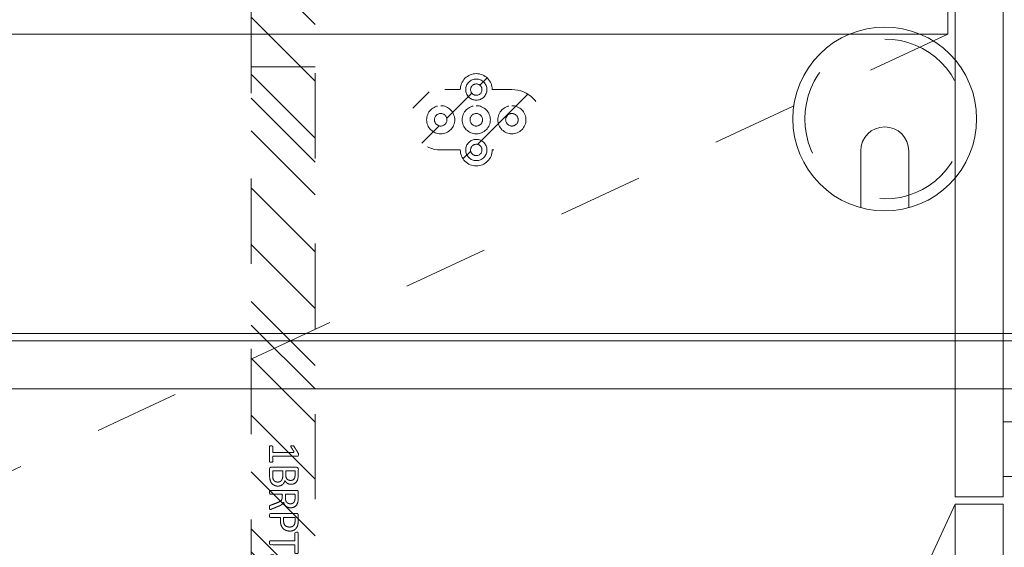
# Model space of a CAD drawing. Header units: inches. Extents: x -462 to -293, y -254 to -12.
# Tile 62 of 89: x -374.03 to -358.63, y -30.52 to -22.27. Entities that reach past the tile are written whole.
import ezdxf

# ---------------------------------------------------------------- set-up
doc = ezdxf.new("R2010")
doc.units = ezdxf.units.IN
doc.header["$LTSCALE"] = 32
doc.header["$MEASUREMENT"] = 0
doc.header["$PDMODE"] = 1
doc.header["$PDSIZE"] = -2
doc.linetypes.add('Dash Style-1', pattern=[0.083328, 0.041656, -0.041672])
for name, color, linetype, lineweight in [('DashLine', 7, 'Dash Style-1', 13), ('DashLineFill', 7, 'Dash Style-1', 13), ('Drawing', 7, 'Continuous', 18), ('Grommet_1', 7, 'Continuous', 5), ('Metal-DeskStructure', 7, 'Continuous', 13), ('Metal-Grommet', 7, 'Continuous', 13), ('None', 7, 'Continuous', 18), ('SolidLine', 7, 'Continuous', 15), ('Wood_1-H', 7, 'Continuous', 13)]:
    doc.layers.add(name, color=color, linetype=linetype, lineweight=lineweight)
pattern_1 = [(45, (0, 0), (-1.61302, 1.9357), []), (45, (-1.0608, 1.0608), (-0.472346, 0.416761), [])]

# ---------------------------------------------------------------- blocks, each defined once
blk = doc.blocks.new('1BPJHN-ShroudBracket (2D)')
at = {"layer": 'DashLineFill', "linetype": 'Continuous', "lineweight": 13}
h = blk.add_hatch(dxfattribs=at)
h.set_pattern_fill('Steel', color=253, style=0, pattern_type=2)
h.set_pattern_definition(pattern_1)
edge = h.paths.add_edge_path()
edge.add_line((0.557, 0.472), (0.25, 0.472))
edge.add_arc((0, 0.472), 0.25, 0, 180)
edge.add_line((-0.25, 0.472), (-0.557, 0.472))
edge.add_arc((-0.557, 0), 0.472, 90, 270)
edge.add_line((-0.557, -0.472), (-0.25, -0.472))
edge.add_arc((0, -0.472), 0.25, 180, 360)
edge.add_line((0.25, -0.472), (0.557, -0.472))
edge.add_arc((0.557, 0), 0.472, 270, 450)
edge.add_line((0.557, 0.472), (0.557, 0.472))
edge = h.paths.add_edge_path()
edge.add_arc((0, 0), 0.0979, 180, 360)
edge.add_arc((0, 0), 0.0979, 0, 180)
edge.add_line((-0.098, 0), (-0.098, 0))
edge = h.paths.add_edge_path()
edge.add_arc((0, 0.472), 0.0885, 180, 360)
edge.add_arc((0, 0.472), 0.0885, 0, 180)
edge.add_line((-0.089, 0.472), (-0.089, 0.472))
edge = h.paths.add_edge_path()
edge.add_arc((-0.557, 0), 0.098, 180, 360)
edge.add_arc((-0.557, 0), 0.098, 0, 180)
edge.add_line((-0.655, 0), (-0.655, 0))
edge = h.paths.add_edge_path()
edge.add_arc((0.557, 0), 0.098, 180, 360)
edge.add_arc((0.557, 0), 0.098, 0, 180)
edge.add_line((0.459, 0), (0.459, 0))
edge = h.paths.add_edge_path()
edge.add_arc((0, -0.472), 0.0885, 180, 360)
edge.add_arc((0, -0.472), 0.0885, 0, 180)
edge.add_line((-0.089, -0.472), (-0.089, -0.472))
at = {"layer": 'DashLine', "flags": 128}
for points in [[(0, 0.638), (0.016, 0.638), (0.032, 0.635), (0.048, 0.631), (0.064, 0.626), (0.078, 0.619), (0.092, 0.61), (0.105, 0.601), (0.117, 0.59), (0.128, 0.578), (0.138, 0.565), (0.146, 0.551), (0.153, 0.536), (0.159, 0.521), (0.163, 0.505), (0.165, 0.489), (0.166, 0.472), (0.165, 0.456), (0.163, 0.44), (0.159, 0.424), (0.153, 0.409), (0.146, 0.394), (0.138, 0.38), (0.128, 0.367), (0.117, 0.355), (0.105, 0.344), (0.092, 0.334), (0.078, 0.326), (0.064, 0.319), (0.048, 0.314), (0.032, 0.31), (0.016, 0.307), (0, 0.306), (-0.016, 0.307), (-0.032, 0.31), (-0.048, 0.314), (-0.064, 0.319), (-0.078, 0.326), (-0.092, 0.334), (-0.105, 0.344), (-0.117, 0.355), (-0.128, 0.367), (-0.138, 0.38), (-0.146, 0.394), (-0.153, 0.409), (-0.159, 0.424), (-0.163, 0.44), (-0.165, 0.456), (-0.166, 0.472), (-0.165, 0.489), (-0.163, 0.505), (-0.159, 0.521), (-0.153, 0.536), (-0.146, 0.551), (-0.138, 0.565), (-0.128, 0.578), (-0.117, 0.59), (-0.105, 0.601), (-0.092, 0.61), (-0.078, 0.619), (-0.064, 0.626), (-0.048, 0.631), (-0.032, 0.635), (-0.016, 0.638)], [(-0.557, 0.22), (-0.536, 0.219), (-0.514, 0.216), (-0.493, 0.211), (-0.473, 0.203), (-0.453, 0.194), (-0.435, 0.183), (-0.418, 0.17), (-0.402, 0.156), (-0.387, 0.14), (-0.374, 0.122), (-0.363, 0.104), (-0.354, 0.084), (-0.347, 0.064), (-0.341, 0.043), (-0.338, 0.022), (-0.337, 0), (-0.338, -0.022), (-0.341, -0.043), (-0.347, -0.064), (-0.354, -0.084), (-0.363, -0.104), (-0.374, -0.122), (-0.387, -0.14), (-0.402, -0.156), (-0.418, -0.17), (-0.435, -0.183), (-0.453, -0.194), (-0.473, -0.203), (-0.493, -0.211), (-0.514, -0.216), (-0.536, -0.219), (-0.557, -0.22), (-0.579, -0.219), (-0.6, -0.216), (-0.621, -0.211), (-0.641, -0.203), (-0.661, -0.194), (-0.679, -0.183), (-0.697, -0.17), (-0.713, -0.156), (-0.727, -0.14), (-0.74, -0.122), (-0.751, -0.104), (-0.76, -0.084), (-0.768, -0.064), (-0.773, -0.043), (-0.776, -0.022), (-0.777, 0), (-0.776, 0.022), (-0.773, 0.043), (-0.768, 0.064), (-0.76, 0.084), (-0.751, 0.104), (-0.74, 0.122), (-0.727, 0.14), (-0.713, 0.156), (-0.697, 0.17), (-0.679, 0.183), (-0.661, 0.194), (-0.641, 0.203), (-0.621, 0.211), (-0.6, 0.216), (-0.579, 0.219)], [(0, 0.22), (0.022, 0.219), (0.043, 0.216), (0.064, 0.211), (0.084, 0.203), (0.104, 0.194), (0.122, 0.183), (0.14, 0.17), (0.156, 0.156), (0.17, 0.14), (0.183, 0.122), (0.194, 0.104), (0.203, 0.084), (0.211, 0.064), (0.216, 0.043), (0.219, 0.022), (0.22, 0), (0.219, -0.022), (0.216, -0.043), (0.211, -0.064), (0.203, -0.084), (0.194, -0.104), (0.183, -0.122), (0.17, -0.14), (0.156, -0.156), (0.14, -0.17), (0.122, -0.183), (0.104, -0.194), (0.084, -0.203), (0.064, -0.211), (0.043, -0.216), (0.022, -0.219), (0, -0.22), (-0.022, -0.219), (-0.043, -0.216), (-0.064, -0.211), (-0.084, -0.203), (-0.104, -0.194), (-0.122, -0.183), (-0.14, -0.17), (-0.156, -0.156), (-0.17, -0.14), (-0.183, -0.122), (-0.194, -0.104), (-0.203, -0.084), (-0.211, -0.064), (-0.216, -0.043), (-0.219, -0.022), (-0.22, 0), (-0.219, 0.022), (-0.216, 0.043), (-0.211, 0.064), (-0.203, 0.084), (-0.194, 0.104), (-0.183, 0.122), (-0.17, 0.14), (-0.156, 0.156), (-0.14, 0.17), (-0.122, 0.183), (-0.104, 0.194), (-0.084, 0.203), (-0.064, 0.211), (-0.043, 0.216), (-0.022, 0.219)], [(0.557, 0.22), (0.579, 0.219), (0.6, 0.216), (0.621, 0.211), (0.641, 0.203), (0.661, 0.194), (0.679, 0.183), (0.697, 0.17), (0.713, 0.156), (0.727, 0.14), (0.74, 0.122), (0.751, 0.104), (0.76, 0.084), (0.768, 0.064), (0.773, 0.043), (0.776, 0.022), (0.777, 0), (0.776, -0.022), (0.773, -0.043), (0.768, -0.064), (0.76, -0.084), (0.751, -0.104), (0.74, -0.122), (0.727, -0.14), (0.713, -0.156), (0.697, -0.17), (0.679, -0.183), (0.661, -0.194), (0.641, -0.203), (0.621, -0.211), (0.6, -0.216), (0.579, -0.219), (0.557, -0.22), (0.536, -0.219), (0.514, -0.216), (0.493, -0.211), (0.473, -0.203), (0.453, -0.194), (0.435, -0.183), (0.418, -0.17), (0.402, -0.156), (0.387, -0.14), (0.374, -0.122), (0.363, -0.104), (0.354, -0.084), (0.347, -0.064), (0.341, -0.043), (0.338, -0.022), (0.337, 0), (0.338, 0.022), (0.341, 0.043), (0.347, 0.064), (0.354, 0.084), (0.363, 0.104), (0.374, 0.122), (0.387, 0.14), (0.402, 0.156), (0.418, 0.17), (0.435, 0.183), (0.453, 0.194), (0.473, 0.203), (0.493, 0.211), (0.514, 0.216), (0.536, 0.219)], [(0.557, 0.098), (0.567, 0.097), (0.576, 0.096), (0.586, 0.094), (0.595, 0.09), (0.603, 0.086), (0.612, 0.081), (0.619, 0.076), (0.626, 0.069), (0.633, 0.062), (0.639, 0.054), (0.643, 0.046), (0.648, 0.037), (0.651, 0.028), (0.653, 0.019), (0.655, 0.01), (0.655, 0), (0.655, -0.01), (0.653, -0.019), (0.651, -0.028), (0.648, -0.037), (0.643, -0.046), (0.639, -0.054), (0.633, -0.062), (0.626, -0.069), (0.619, -0.076), (0.612, -0.081), (0.603, -0.086), (0.595, -0.09), (0.586, -0.094), (0.576, -0.096), (0.567, -0.097), (0.557, -0.098), (0.547, -0.097), (0.538, -0.096), (0.529, -0.094), (0.52, -0.09), (0.511, -0.086), (0.503, -0.081), (0.495, -0.076), (0.488, -0.069), (0.481, -0.062), (0.476, -0.054), (0.471, -0.046), (0.467, -0.037), (0.463, -0.028), (0.461, -0.019), (0.46, -0.01), (0.459, 0), (0.46, 0.01), (0.461, 0.019), (0.463, 0.028), (0.467, 0.037), (0.471, 0.046), (0.476, 0.054), (0.481, 0.062), (0.488, 0.069), (0.495, 0.076), (0.503, 0.081), (0.511, 0.086), (0.52, 0.09), (0.529, 0.094), (0.538, 0.096), (0.547, 0.097)], [(0, -0.306), (0.016, -0.307), (0.032, -0.31), (0.048, -0.314), (0.064, -0.319), (0.078, -0.326), (0.092, -0.334), (0.105, -0.344), (0.117, -0.355), (0.128, -0.367), (0.138, -0.38), (0.146, -0.394), (0.153, -0.409), (0.159, -0.424), (0.163, -0.44), (0.165, -0.456), (0.166, -0.472), (0.165, -0.489), (0.163, -0.505), (0.159, -0.521), (0.153, -0.536), (0.146, -0.551), (0.138, -0.565), (0.128, -0.578), (0.117, -0.59), (0.105, -0.601), (0.092, -0.61), (0.078, -0.619), (0.064, -0.626), (0.048, -0.631), (0.032, -0.635), (0.016, -0.638), (0, -0.638), (-0.016, -0.638), (-0.032, -0.635), (-0.048, -0.631), (-0.064, -0.626), (-0.078, -0.619), (-0.092, -0.61), (-0.105, -0.601), (-0.117, -0.59), (-0.128, -0.578), (-0.138, -0.565), (-0.146, -0.551), (-0.153, -0.536), (-0.159, -0.521), (-0.163, -0.505), (-0.165, -0.489), (-0.166, -0.472), (-0.165, -0.456), (-0.163, -0.44), (-0.159, -0.424), (-0.153, -0.409), (-0.146, -0.394), (-0.138, -0.38), (-0.128, -0.367), (-0.117, -0.355), (-0.105, -0.344), (-0.092, -0.334), (-0.078, -0.326), (-0.064, -0.319), (-0.048, -0.314), (-0.032, -0.31), (-0.016, -0.307)]]:
    blk.add_lwpolyline(points, close=True, dxfattribs=at)
at = {"layer": 'DashLineFill', "flags": 128}
for points in [[(0.557, 0.472), (0.25, 0.472, 1), (-0.25, 0.472), (-0.557, 0.472, 1), (-0.557, -0.472), (-0.25, -0.472, 1), (0.25, -0.472), (0.557, -0.472, 1), (0.557, 0.472)], [(-0.089, 0.472, 1), (0.089, 0.472, 1), (-0.089, 0.472)], [(-0.655, 0, 1), (-0.459, 0, 1), (-0.655, 0)], [(-0.098, 0, 1), (0.098, 0, 1), (-0.098, 0)], [(0.459, 0, 1), (0.655, 0, 1), (0.459, 0)], [(-0.089, -0.472, 1), (0.089, -0.472, 1), (-0.089, -0.472)]]:
    blk.add_lwpolyline(points, format="xyb", close=True, dxfattribs=at)
blk = doc.blocks.new('Group-12')
at = {"layer": 'DashLine'}
blk.add_rational_spline([(3.426, -2.559), (3.426, -37.775), (3.426, -72.991), (3.426, -74.528), (1.89, -74.528), (-11.029, -74.547), (-23.947, -74.567), (-25.25, -74.462), (-25.476, -73.175), (-27.406, -52.622), (-29.336, -32.069), (-29.645, -28.78), (-29.645, -25.472), (-29.646, -14.016), (-29.646, -2.559), (-13.11, -2.559), (3.426, -2.559)], [1, 1, 1, 0.707106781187, 1, 1, 1, 1, 1, 1, 1, 1, 1, 1, 1, 1, 1], degree=2, knots=[0, 0, 0, 0.343773, 0.343773, 0.354376, 0.354376, 0.480484, 0.480484, 0.493239, 0.493239, 0.694763, 0.694763, 0.727018, 0.727018, 0.838741, 0.838741, 1, 1, 1], dxfattribs=at)
at = {"layer": 'SolidLine'}
blk.add_rational_spline([(4.882, -2.559), (4.882, -37.775), (4.882, -72.991), (4.882, -75.984), (1.89, -75.984), (-11.024, -76.004), (-23.937, -76.024), (-26.489, -75.818), (-26.926, -73.311), (-28.857, -52.759), (-30.787, -32.206), (-31.101, -28.847), (-31.102, -25.472), (-31.102, -14.016), (-31.102, -2.559), (-13.11, -2.559), (4.882, -2.559)], [1, 1, 1, 0.707106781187, 1, 1, 1, 1, 1, 1, 1, 1, 1, 1, 1, 1, 1], degree=2, knots=[0, 0, 0, 0.330467, 0.330467, 0.350321, 0.350321, 0.471501, 0.471501, 0.49552, 0.49552, 0.690342, 0.690342, 0.722181, 0.722181, 0.830262, 0.830262, 1, 1, 1], dxfattribs=at)
at = {"layer": 'SolidLine', "color": 7}
blk.add_blockref('1BPJHN-ShroudBracket (2D)', (-19.5, -10.197), dxfattribs=at)
blk = doc.blocks.new('Group-8')
at = {"layer": 'DashLine'}
for p, q in [((-0.177, 1.772), (-0.394, 1.26)), ((0, 1.772), (-0.177, 1.772)), ((-0.157, 1.772), (-0.157, 1.142)), ((0, 0), (0, 1.772)), ((-0.394, 1.26), (-0.394, 0.157)), ((0, 1.142), (-0.394, 1.142)), ((0, 1.025), (-0.394, 1.025)), ((0, 0.336), (-0.394, 0.336)), ((-0.854, 0.157), (-0.854, 0)), ((0, 0.157), (-0.854, 0.157)), ((0, 0), (-0.854, 0))]:
    blk.add_line(p, q, dxfattribs=at)
blk = doc.blocks.new('KekuSnapOnRightVert (2D)')
at = {"layer": 'DashLine', "color": 7}
blk.add_blockref('Group-8', (0, 0), dxfattribs=at)
blk = doc.blocks.new('Group-28')
at = {"layer": 'DashLine'}
blk.add_line((-12.008, -16.211), (-18.759, -30.688), dxfattribs=at)
at = {"layer": 'SolidLine', "flags": 128}
for points in [[(-11.26, -0.118), (-11.26, -16.093), (-12.008, -16.093), (-12.008, -0.118)], [(-11.26, -16.211), (-11.26, -32.185), (-12.008, -32.185), (-12.008, -16.211)]]:
    blk.add_lwpolyline(points, close=True, dxfattribs=at)
at = {"layer": 'Wood_1-H', "color": 7, "rotation": 270}
blk.add_blockref('KekuSnapOnRightVert (2D)', (-11.26, -15.778), dxfattribs=at)
blk = doc.blocks.new('Group-29')
at = {"layer": 'DashLine'}
blk.add_line((-12.126, -8.858), (-33.695, -18.916), dxfattribs=at)
at = {"layer": 'SolidLine', "flags": 128}
blk.add_lwpolyline([(-35.925, -8.11), (-12.126, -8.11), (-12.126, -8.858), (-35.925, -8.858)], close=True, dxfattribs=at)
blk = doc.blocks.new('Group-49')
at = {"layer": 'Metal-DeskStructure', "color": 7}
for points, knots in [([(9.57, -0.189), (9.57, -0.197), (9.568, -0.211), (9.559, -0.213), (9.44, -0.213), (9.321, -0.213), (9.318, -0.212), (9.314, -0.206), (9.312, -0.197), (9.312, -0.184), (9.314, -0.175), (9.316, -0.169), (9.321, -0.165), (9.37, -0.165), (9.417, -0.165), (9.417, 0.004), (9.417, 0.174), (9.374, 0.148), (9.331, 0.122), (9.325, 0.121), (9.316, 0.119), (9.312, 0.122), (9.31, 0.133), (9.31, 0.146), (9.31, 0.156), (9.312, 0.161), (9.316, 0.165), (9.319, 0.167), (9.371, 0.2), (9.423, 0.233), (9.425, 0.235), (9.428, 0.235), (9.434, 0.237), (9.451, 0.237), (9.469, 0.237), (9.474, 0.233), (9.476, 0.229), (9.476, 0.031), (9.476, -0.165), (9.517, -0.165), (9.561, -0.165), (9.565, -0.169), (9.569, -0.175), (9.57, -0.184), (9.57, -0.189)], [0, 0, 0, 0.00261, 0.007831, 0.010441, 0.176195, 0.178805, 0.181415, 0.184026, 0.186636, 0.188594, 0.190551, 0.192509, 0.194467, 0.244389, 0.244389, 0.424498, 0.424498, 0.47805, 0.47805, 0.484241, 0.490432, 0.496622, 0.502813, 0.507071, 0.510941, 0.514811, 0.518682, 0.518682, 0.576295, 0.576295, 0.578743, 0.58119, 0.583638, 0.590247, 0.593184, 0.596122, 0.599059, 0.911881, 0.911881, 0.976501, 0.982376, 0.988251, 0.994125, 1, 1, 1]), ([(9.942, -0.084), (9.942, -0.106), (9.93, -0.141), (9.912, -0.171), (9.884, -0.191), (9.835, -0.213), (9.727, -0.213), (9.661, -0.213), (9.646, -0.202), (9.646, 0.011), (9.646, 0.224), (9.661, 0.235), (9.719, 0.235), (9.811, 0.235), (9.862, 0.218), (9.895, 0.191), (9.914, 0.148), (9.914, 0.106), (9.906, 0.076), (9.892, 0.052), (9.868, 0.032), (9.855, 0.026), (9.873, 0.023), (9.905, 0.004), (9.929, -0.023), (9.942, -0.062), (9.942, -0.084)], [0, 0, 0, 0.031455, 0.06291, 0.094366, 0.125821, 0.188731, 0.266159, 0.275837, 0.285516, 0.435531, 0.44521, 0.454888, 0.521427, 0.574659, 0.627891, 0.681123, 0.734355, 0.762747, 0.791139, 0.819531, 0.847924, 0.847924, 0.885943, 0.923962, 0.961981, 1, 1, 1]), ([(9.853, 0.115), (9.853, 0.132), (9.844, 0.157), (9.823, 0.176), (9.792, 0.185), (9.737, 0.185), (9.705, 0.185), (9.705, 0.113), (9.705, 0.041), (9.739, 0.041), (9.796, 0.041), (9.825, 0.052), (9.844, 0.073), (9.853, 0.1), (9.853, 0.115)], [0, 0, 0, 0.074499, 0.148998, 0.223496, 0.297995, 0.395417, 0.395417, 0.61891, 0.61891, 0.724928, 0.793696, 0.862464, 0.931232, 1, 1, 1]), ([(10.308, -0.204), (10.308, -0.208), (10.306, -0.212), (10.299, -0.213), (10.286, -0.215), (10.267, -0.215), (10.256, -0.213), (10.249, -0.212), (10.245, -0.206), (10.243, -0.201), (10.223, -0.148), (10.203, -0.095), (10.195, -0.077), (10.181, -0.047), (10.158, -0.025), (10.129, -0.014), (10.089, -0.014), (10.07, -0.014), (10.07, -0.109), (10.07, -0.208), (10.066, -0.212), (10.059, -0.213), (10.048, -0.215), (10.031, -0.215), (10.02, -0.213), (10.013, -0.212), (10.009, -0.208), (10.009, 0.003), (10.009, 0.224), (10.024, 0.235), (10.079, 0.235), (10.144, 0.235), (10.166, 0.233), (10.175, 0.231), (10.201, 0.228), (10.241, 0.207), (10.267, 0.178), (10.282, 0.139), (10.282, 0.095), (10.269, 0.058), (10.247, 0.03), (10.214, 0.012), (10.195, 0.004), (10.206, -0.001), (10.225, -0.016), (10.24, -0.036), (10.253, -0.064), (10.26, -0.081), (10.28, -0.129), (10.3, -0.178), (10.306, -0.191), (10.308, -0.202), (10.308, -0.204)], [0, 0, 0, 0.004018, 0.008035, 0.012053, 0.01607, 0.020088, 0.024105, 0.028123, 0.03214, 0.03214, 0.070951, 0.070951, 0.084634, 0.098317, 0.112001, 0.125684, 0.138745, 0.138745, 0.202807, 0.205295, 0.207782, 0.21027, 0.212758, 0.214748, 0.216739, 0.218729, 0.220719, 0.332671, 0.339637, 0.346603, 0.391882, 0.407555, 0.423229, 0.423229, 0.466696, 0.510164, 0.553631, 0.597099, 0.640566, 0.684033, 0.727501, 0.770968, 0.770968, 0.798042, 0.825115, 0.852188, 0.879262, 0.879262, 0.958132, 0.958132, 0.979066, 1, 1, 1]), ([(10.219, 0.109), (10.219, 0.137), (10.195, 0.172), (10.168, 0.181), (10.158, 0.183), (10.136, 0.185), (10.095, 0.185), (10.07, 0.185), (10.07, 0.109), (10.07, 0.034), (10.098, 0.034), (10.151, 0.034), (10.184, 0.045), (10.208, 0.067), (10.219, 0.095), (10.219, 0.109)], [0, 0, 0, 0.142515, 0.285031, 0.285031, 0.330993, 0.376955, 0.445899, 0.445899, 0.655281, 0.655281, 0.734439, 0.800829, 0.867219, 0.93361, 1, 1, 1]), ([(10.646, 0.104), (10.646, 0.069), (10.624, 0.015), (10.583, -0.022), (10.524, -0.044), (10.457, -0.044), (10.432, -0.044), (10.432, -0.124), (10.432, -0.208), (10.428, -0.212), (10.421, -0.213), (10.41, -0.215), (10.393, -0.215), (10.382, -0.213), (10.375, -0.212), (10.371, -0.208), (10.371, 0.002), (10.371, 0.222), (10.386, 0.235), (10.443, 0.235), (10.506, 0.235), (10.531, 0.231), (10.568, 0.224), (10.605, 0.202), (10.633, 0.17), (10.646, 0.128), (10.646, 0.104)], [0, 0, 0, 0.066268, 0.132535, 0.198803, 0.26507, 0.303966, 0.303966, 0.429297, 0.43506, 0.440822, 0.446584, 0.452347, 0.456957, 0.461567, 0.466177, 0.470786, 0.728938, 0.745073, 0.761208, 0.845107, 0.870922, 0.896738, 0.922553, 0.948369, 0.974184, 1, 1, 1]), ([(10.583, 0.098), (10.583, 0.126), (10.563, 0.163), (10.533, 0.18), (10.502, 0.185), (10.459, 0.185), (10.432, 0.185), (10.432, 0.096), (10.432, 0.006), (10.459, 0.006), (10.511, 0.006), (10.548, 0.019), (10.572, 0.045), (10.583, 0.078), (10.583, 0.098)], [0, 0, 0, 0.053098, 0.106195, 0.159293, 0.212391, 0.297937, 0.297937, 0.584068, 0.584068, 0.669615, 0.752211, 0.834807, 0.917404, 1, 1, 1]), ([(10.996, 0.209), (10.996, 0.203), (10.996, 0.193), (10.992, 0.187), (10.987, 0.183), (10.922, 0.183), (10.859, 0.183), (10.859, -0.01), (10.859, -0.208), (10.856, -0.212), (10.848, -0.213), (10.837, -0.215), (10.82, -0.215), (10.809, -0.213), (10.802, -0.212), (10.798, -0.208), (10.798, -0.01), (10.798, 0.183), (10.736, 0.183), (10.671, 0.183), (10.665, 0.187), (10.664, 0.193), (10.662, 0.202), (10.662, 0.215), (10.664, 0.226), (10.665, 0.231), (10.671, 0.235), (10.829, 0.235), (10.987, 0.235), (10.992, 0.231), (10.996, 0.226), (10.996, 0.215), (10.996, 0.209)], [0, 0, 0, 0.003046, 0.005389, 0.007733, 0.010076, 0.089744, 0.089744, 0.335779, 0.340465, 0.345152, 0.349838, 0.354524, 0.360382, 0.36624, 0.372099, 0.377957, 0.6855, 0.6855, 0.785085, 0.788014, 0.790943, 0.793872, 0.796801, 0.798998, 0.801195, 0.803391, 0.805588, 0.991213, 0.99341, 0.995606, 0.997803, 1, 1, 1]), ([(11.299, -0.07), (11.299, -0.105), (11.275, -0.162), (11.23, -0.201), (11.169, -0.221), (11.11, -0.221), (11.073, -0.213), (11.044, -0.206), (11.025, -0.197), (11.02, -0.193), (11.018, -0.188), (11.016, -0.182), (11.016, -0.172), (11.016, -0.162), (11.018, -0.153), (11.02, -0.145), (11.024, -0.143), (11.029, -0.143), (11.044, -0.153), (11.068, -0.162), (11.105, -0.171), (11.153, -0.171), (11.191, -0.16), (11.219, -0.136), (11.236, -0.101), (11.236, -0.053), (11.223, -0.022), (11.195, 0.001), (11.151, 0.012), (11.101, 0.012), (11.07, 0.008), (11.048, 0.008), (11.038, 0.017), (11.038, 0.121), (11.038, 0.224), (11.049, 0.235), (11.159, 0.235), (11.262, 0.235), (11.265, 0.231), (11.269, 0.226), (11.271, 0.215), (11.271, 0.196), (11.263, 0.183), (11.174, 0.183), (11.09, 0.183), (11.09, 0.12), (11.09, 0.056), (11.103, 0.058), (11.129, 0.06), (11.184, 0.06), (11.241, 0.041), (11.278, 0.008), (11.299, -0.04), (11.299, -0.07)], [0, 0, 0, 0.016248, 0.032495, 0.048743, 0.064991, 0.07474, 0.084488, 0.094237, 0.103985, 0.113734, 0.123483, 0.133231, 0.143955, 0.155653, 0.167352, 0.17905, 0.190748, 0.214145, 0.237542, 0.260938, 0.284335, 0.304389, 0.324444, 0.344498, 0.364552, 0.381743, 0.398934, 0.416124, 0.433315, 0.445134, 0.456952, 0.465394, 0.473836, 0.532936, 0.541379, 0.549822, 0.625104, 0.627919, 0.630733, 0.633547, 0.636362, 0.642928, 0.649495, 0.749089, 0.749089, 0.824606, 0.824606, 0.840082, 0.855558, 0.891668, 0.927779, 0.963889, 1, 1, 1]), ([(9.879, -0.088), (9.879, -0.068), (9.866, -0.038), (9.842, -0.018), (9.805, -0.007), (9.741, -0.007), (9.705, -0.007), (9.705, -0.085), (9.705, -0.164), (9.749, -0.164), (9.833, -0.164), (9.866, -0.136), (9.879, -0.106), (9.879, -0.088)], [0, 0, 0, 0.079156, 0.158312, 0.237468, 0.316624, 0.419526, 0.419526, 0.643799, 0.643799, 0.767809, 0.883905, 0.941952, 1, 1, 1])]:
    blk.add_open_spline(points, degree=2, knots=knots, dxfattribs=at)
blk = doc.blocks.new('1BRPT5-RightBeam (2D)')
at = {"layer": 'DashLineFill', "linetype": 'Continuous', "lineweight": 13}
h = blk.add_hatch(dxfattribs=at)
h.set_pattern_fill('Steel', color=253, style=0, pattern_type=2)
h.set_pattern_definition(pattern_1)
h.paths.add_polyline_path([(-1.85, 0.5), (20.472, 0.5), (20.472, -0.5), (-1.85, -0.5)])
at = {"layer": 'DashLineFill'}
blk.add_line((3.386, 0.5), (3.386, -0.5), dxfattribs=at)
at = {"layer": 'DashLineFill', "flags": 128}
blk.add_lwpolyline([(-1.85, 0.5), (20.472, 0.5), (20.472, -0.5), (-1.85, -0.5)], close=True, dxfattribs=at)
at = {"layer": 'Metal-DeskStructure', "color": 7}
blk.add_blockref('Group-49', (0, 0), dxfattribs=at)
blk = doc.blocks.new('StructEnd-R3 (2D)')
at = {"layer": 'Metal-DeskStructure', "color": 7}
blk.add_blockref('1BRPT5-RightBeam (2D)', (0.001, -14.213), dxfattribs=at)
blk = doc.blocks.new('Group-66')
at = {"layer": 'None'}
for name in ['Group-29', 'Group-28', 'Group-12']:
    blk.add_blockref(name, (0, 0), dxfattribs=at)
at = {"layer": 'SolidLine', "color": 7, "rotation": 270}
blk.add_blockref('StructEnd-R3 (2D)', (-8.307, -5.984), dxfattribs=at)
blk = doc.blocks.new('SL Runoff Utility L Desk2 (2D)')
at = {"layer": 'None'}
blk.add_blockref('Group-66', (0, 0), dxfattribs=at)
at = {"layer": 'Drawing', "color": 0, "flags": 1}
for tag in ['Catalog', 'Custom', 'FinishGroup', 'Discount', 'Tag', 'Item1', 'Item2', 'Item3', 'Item4', 'Item5', 'Item6', 'Item7', 'Item8', 'Item9', 'Item10', 'Item11', 'Item12', 'Item13', 'Item14', 'Item15', 'Item16', 'Item17', 'Item18', 'Item19', 'Item20', 'Item21', 'Item22', 'Item23', 'Item24', 'Item25', 'Option1', 'Option2', 'Option3', 'Option4', 'Option5', 'Option6', 'Option7', 'Option8', 'Option9', 'Option10', 'Option11', 'Option12']:
    blk.add_attdef(tag, (-64.78, -74.685), '', height=0.00709, dxfattribs=at)
blk = doc.blocks.new('Group-98')
at = {"layer": 'SolidLine', "flags": 128}
blk.add_lwpolyline([(12.02, -13.531), (119.972, -13.531), (119.972, -25.539), (12.02, -25.539)], close=True, dxfattribs=at)
blk = doc.blocks.new('Group-102')
at = {"layer": 'SolidLine', "flags": 128}
blk.add_lwpolyline([(12.02, -13.531), (119.972, -13.531), (119.972, -25.539), (12.02, -25.539)], close=True, dxfattribs=at)
blk = doc.blocks.new('Group-103')
at = {"layer": 'SolidLine', "flags": 128}
blk.add_lwpolyline([(47.991, -25.657), (84.218, -25.657), (84.218, -26.406), (47.991, -26.406)], close=True, dxfattribs=at)
at = {"layer": 'None'}
for name in ['Group-98', 'Group-102']:
    blk.add_blockref(name, (0, 0), dxfattribs=at)
blk = doc.blocks.new('Group-104')
at = {"layer": 'None'}
blk.add_blockref('Group-103', (0, 0), dxfattribs=at)
blk = doc.blocks.new('SL Overhead (2D)-2')
at = {"layer": 'None'}
blk.add_blockref('Group-104', (0, 0), dxfattribs=at)
at = {"layer": 'Drawing', "color": 0, "flags": 1}
for tag in ['Catalog', 'Option1', 'Option2', 'Option3', 'Option4', 'Option5', 'Option6', 'Option7', 'Option8', 'Option9', 'Option10', 'Option11', 'Option12', 'Custom', 'Tag', 'FinishGroup', 'Discount', 'Item1', 'Item2', 'Item3', 'Item4', 'Item5', 'Item6', 'Item7', 'Item8', 'Item9', 'Item10', 'Item11', 'Item12', 'Item13', 'Item14', 'Item15', 'Item16', 'Item17', 'Item18', 'Item19', 'Item20', 'Item21', 'Item22', 'Item23', 'Item24', 'Item25']:
    blk.add_attdef(tag, (-77.99, -170.642), '', height=0.00709, dxfattribs=at)
blk = doc.blocks.new('Group-105')
at = {"layer": 'DashLine', "flags": 128}
blk.add_lwpolyline([(0, 1.25), (0.123, 1.244), (0.244, 1.226), (0.363, 1.196), (0.478, 1.155), (0.589, 1.102), (0.694, 1.039), (0.793, 0.966), (0.884, 0.884), (0.966, 0.793), (1.039, 0.694), (1.102, 0.589), (1.155, 0.478), (1.196, 0.363), (1.226, 0.244), (1.244, 0.123), (1.25, 0), (1.244, -0.123), (1.226, -0.244), (1.196, -0.363), (1.155, -0.478), (1.102, -0.589), (1.039, -0.694), (0.966, -0.793), (0.884, -0.884), (0.793, -0.966), (0.694, -1.039), (0.589, -1.102), (0.478, -1.155), (0.363, -1.196), (0.244, -1.226), (0.123, -1.244), (0, -1.25), (-0.123, -1.244), (-0.244, -1.226), (-0.363, -1.196), (-0.478, -1.155), (-0.589, -1.102), (-0.694, -1.039), (-0.793, -0.966), (-0.884, -0.884), (-0.966, -0.793), (-1.039, -0.694), (-1.102, -0.589), (-1.155, -0.478), (-1.196, -0.363), (-1.226, -0.244), (-1.244, -0.123), (-1.25, 0), (-1.244, 0.123), (-1.226, 0.244), (-1.196, 0.363), (-1.155, 0.478), (-1.102, 0.589), (-1.039, 0.694), (-0.966, 0.793), (-0.884, 0.884), (-0.793, 0.966), (-0.694, 1.039), (-0.589, 1.102), (-0.478, 1.155), (-0.363, 1.196), (-0.244, 1.226), (-0.123, 1.244)], close=True, dxfattribs=at)
at = {"layer": 'SolidLine'}
for p, q in [((-0.375, -1.388), (-0.375, -0.499)), ((0.375, -1.388), (0.375, -0.499))]:
    blk.add_line(p, q, dxfattribs=at)
at = {"layer": 'SolidLine', "flags": 128}
blk.add_lwpolyline([(0, 1.438), (0.141, 1.431), (0.28, 1.41), (0.417, 1.376), (0.55, 1.328), (0.678, 1.268), (0.799, 1.195), (0.912, 1.111), (1.016, 1.016), (1.111, 0.912), (1.195, 0.799), (1.268, 0.678), (1.328, 0.55), (1.376, 0.417), (1.41, 0.28), (1.431, 0.141), (1.438, 0), (1.431, -0.141), (1.41, -0.28), (1.376, -0.417), (1.328, -0.55), (1.268, -0.678), (1.195, -0.799), (1.111, -0.912), (1.016, -1.016), (0.912, -1.111), (0.799, -1.195), (0.678, -1.268), (0.55, -1.328), (0.417, -1.376), (0.28, -1.41), (0.141, -1.431), (0, -1.438), (-0.141, -1.431), (-0.28, -1.41), (-0.417, -1.376), (-0.55, -1.328), (-0.678, -1.268), (-0.799, -1.195), (-0.912, -1.111), (-1.016, -1.016), (-1.111, -0.912), (-1.195, -0.799), (-1.268, -0.678), (-1.328, -0.55), (-1.376, -0.417), (-1.41, -0.28), (-1.431, -0.141), (-1.438, 0), (-1.431, 0.141), (-1.41, 0.28), (-1.376, 0.417), (-1.328, 0.55), (-1.268, 0.678), (-1.195, 0.799), (-1.111, 0.912), (-1.016, 1.016), (-0.912, 1.111), (-0.799, 1.195), (-0.678, 1.268), (-0.55, 1.328), (-0.417, 1.376), (-0.28, 1.41), (-0.141, 1.431)], close=True, dxfattribs=at)
at = {"layer": 'SolidLine'}
blk.add_arc((0, -0.499), 0.375, 0, 180, dxfattribs=at)
blk = doc.blocks.new('1GBK (2D)')
at = {"layer": 'Grommet_1', "linetype": 'Continuous', "lineweight": 5}
blk.add_point((0, 0), dxfattribs=at)
at = {"layer": 'Metal-Grommet', "color": 7}
blk.add_blockref('Group-105', (0, 0), dxfattribs=at)
blk = doc.blocks.new('Group-106')
at = {"layer": 'None', "color": 7}
blk.add_blockref('1GBK (2D)', (0, 0), dxfattribs=at)
blk = doc.blocks.new('SL T Motion Parts (2D)')
at = {"layer": 'None'}
blk.add_blockref('Group-106', (0, 0), dxfattribs=at)
at = {"layer": 'Drawing', "color": 0, "flags": 1}
for tag in ['Tag', 'Catalog', 'FinishGroup', 'Discount', 'Option1', 'Option2', 'Option3', 'Option4', 'Option5', 'Option6', 'Option7', 'Option8', 'Option9', 'Option10', 'Option11', 'Option12', 'Custom', 'Item1', 'Item2', 'Item3', 'Item4', 'Item5', 'Item6', 'Item7', 'Item8', 'Item9', 'Item10', 'Item11', 'Item12', 'Item13', 'Item14', 'Item15', 'Item16', 'Item17', 'Item18', 'Item19', 'Item20', 'Item21', 'Item22', 'Item23', 'Item24', 'Item25']:
    blk.add_attdef(tag, (-2.477, -10.283), '', height=0.00709, dxfattribs=at)

msp = doc.modelspace()

# ---------------------------------------------------------------- block references
at = {"layer": 'Drawing'}
msp.add_blockref('SL Runoff Utility L Desk2 (2D)', (-347.388, -13.639), dxfattribs=at)

# ---------------------------------------------------------------- next in the draw order: block references
for name, p in [('SL Overhead (2D)-2', (-437.459, -1.639)), ('SL T Motion Parts (2D)', (-360.499, -23.823))]:
    msp.add_blockref(name, p, dxfattribs=at)

doc.saveas('drawing.dxf')
